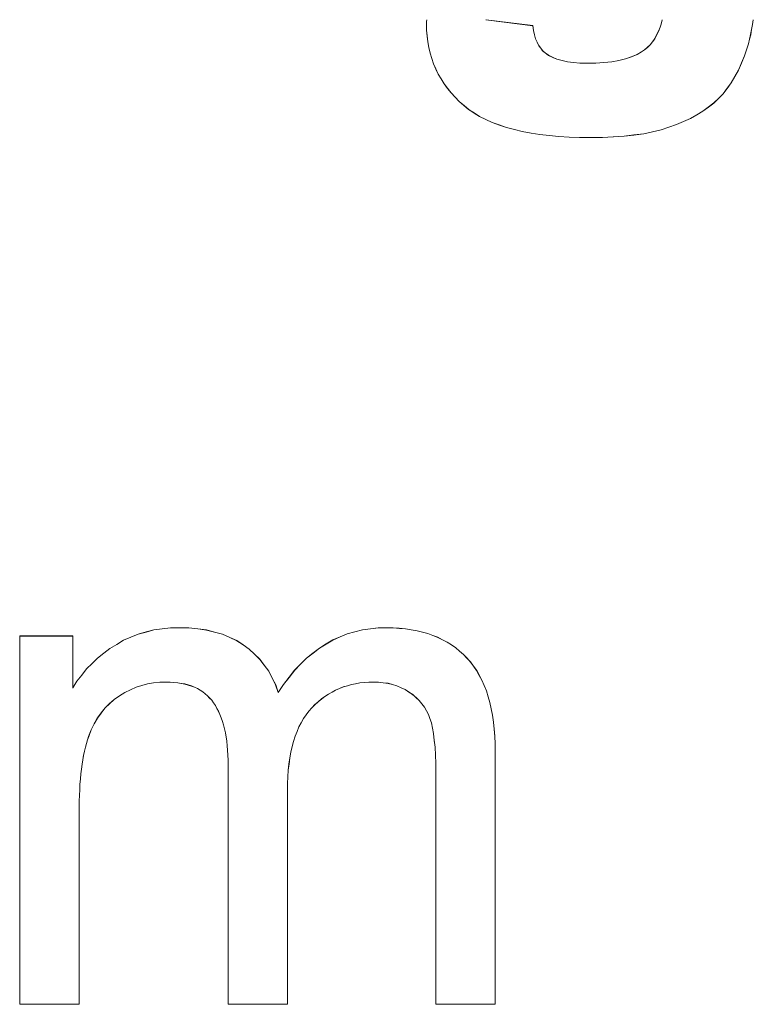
# Model space of a CAD drawing. Extents: x 229 to 926, y 37 to 878.
# Tile 143 of 194: x 325.9 to 329.51, y 839.56 to 844.41. Entities that reach past the tile are written whole.
import ezdxf

# ---------------------------------------------------------------- set-up
doc = ezdxf.new("R2010")
doc.units = 0
doc.layers.get('0').update_dxf_attribs({"lineweight": 13})
doc.layers.add('Beschriftung', color=7, linetype='Continuous', lineweight=25)
doc.layers.add('Beschriftung-A03ENJ5NI0', color=7, linetype='Continuous', lineweight=25)

# ---------------------------------------------------------------- blocks, each defined once
blk = doc.blocks.new('Referenz-A03ENJ5LI0', base_point=(255.7277, 65.704))
at = {"layer": 'Beschriftung', "color": 0, "lineweight": -2}
for p, q in [((327.8982, 844.3971), (327.8984, 844.406)), ((327.8982, 844.3852), (327.8982, 844.3971)), ((328.1915, 844.406), (328.4206, 844.3766)), ((329.0525, 844.3846), (329.0565, 844.406)), ((329.5055, 844.406), (329.5021, 844.3823)), ((327.8982, 844.3549), (327.8982, 844.3852)), ((327.901, 844.3258), (327.8982, 844.3549)), ((328.4206, 844.3766), (328.4238, 844.3524)), ((328.4238, 844.3524), (328.4292, 844.3321)), ((329.0299, 844.3307), (329.0395, 844.3487)), ((329.0395, 844.3487), (329.0472, 844.3697)), ((329.0472, 844.3697), (329.0525, 844.3846)), ((329.4974, 844.3574), (329.4926, 844.3325)), ((329.5021, 844.3823), (329.4974, 844.3574)), ((327.9038, 844.2968), (327.901, 844.3258)), ((327.9096, 844.2691), (327.9038, 844.2968)), ((328.4292, 844.3321), (328.4346, 844.3116)), ((328.4346, 844.3116), (328.4422, 844.295)), ((328.4422, 844.295), (328.4497, 844.2784)), ((328.9975, 844.2822), (329.0089, 844.2974)), ((329.0089, 844.2974), (329.0203, 844.3126)), ((329.0203, 844.3126), (329.0299, 844.3307)), ((329.4871, 844.3101), (329.4816, 844.2877)), ((329.4926, 844.3325), (329.4871, 844.3101)), ((327.9154, 844.2414), (327.9096, 844.2691)), ((327.924, 844.215), (327.9154, 844.2414)), ((328.4497, 844.2784), (328.4594, 844.2656)), ((328.4594, 844.2656), (328.4691, 844.2527)), ((328.4691, 844.2527), (328.481, 844.2437)), ((328.481, 844.2437), (328.4972, 844.2307)), ((328.9334, 844.2342), (328.9558, 844.2483)), ((328.9558, 844.2483), (328.9709, 844.2577)), ((328.9709, 844.2577), (328.9842, 844.27)), ((328.9842, 844.27), (328.9975, 844.2822)), ((329.4753, 844.2679), (329.4627, 844.2282)), ((329.4816, 844.2877), (329.4753, 844.2679)), ((327.9326, 844.1886), (327.924, 844.215)), ((328.4972, 844.2307), (328.5183, 844.2209)), ((328.5183, 844.2209), (328.5392, 844.2113)), ((328.5392, 844.2113), (328.565, 844.2048)), ((328.565, 844.2048), (328.5907, 844.1983)), ((328.5907, 844.1983), (328.6211, 844.1951)), ((328.6211, 844.1951), (328.6515, 844.1918)), ((328.7314, 844.1918), (328.7707, 844.1953)), ((328.7707, 844.1953), (328.81, 844.1989)), ((328.81, 844.1989), (328.8436, 844.2059)), ((328.8436, 844.2059), (328.8773, 844.213)), ((328.8773, 844.213), (328.9054, 844.2236)), ((328.9054, 844.2236), (328.9334, 844.2342)), ((329.4475, 844.1929), (329.4324, 844.1574)), ((329.4627, 844.2282), (329.4475, 844.1929)), ((327.9441, 844.1635), (327.9326, 844.1886)), ((327.9556, 844.1384), (327.9441, 844.1635)), ((328.6515, 844.1918), (328.6866, 844.1918)), ((328.6866, 844.1918), (328.7314, 844.1918)), ((329.4324, 844.1574), (329.4146, 844.1262)), ((327.9699, 844.1147), (327.9556, 844.1384)), ((327.9843, 844.091), (327.9699, 844.1147)), ((329.4146, 844.1262), (329.3969, 844.0952)), ((328.0015, 844.0685), (327.9843, 844.091)), ((328.0188, 844.0462), (328.0015, 844.0685)), ((329.3767, 844.0683), (329.3565, 844.0414)), ((329.3969, 844.0952), (329.3767, 844.0683)), ((328.0389, 844.025), (328.0188, 844.0462)), ((328.059, 844.0039), (328.0389, 844.025)), ((328.082, 843.9842), (328.059, 844.0039)), ((329.3337, 844.0188), (329.3109, 843.9962)), ((329.3565, 844.0414), (329.3337, 844.0188)), ((328.105, 843.9643), (328.082, 843.9842)), ((328.132, 843.9471), (328.105, 843.9643)), ((329.2577, 843.9559), (329.2273, 843.9381)), ((329.2843, 843.976), (329.2577, 843.9559)), ((329.3109, 843.9962), (329.2843, 843.976)), ((328.159, 843.9298), (328.132, 843.9471)), ((328.1899, 843.9149), (328.159, 843.9298)), ((328.2209, 843.9001), (328.1899, 843.9149)), ((329.1626, 843.9052), (329.1284, 843.89)), ((329.1969, 843.9204), (329.1626, 843.9052)), ((329.2273, 843.9381), (329.1969, 843.9204)), ((328.2559, 843.8878), (328.2209, 843.9001)), ((328.2909, 843.8755), (328.2559, 843.8878)), ((328.3298, 843.8655), (328.2909, 843.8755)), ((328.3688, 843.8556), (328.3298, 843.8655)), ((328.4118, 843.8482), (328.3688, 843.8556)), ((329.0092, 843.8548), (328.9662, 843.8451)), ((329.0523, 843.8643), (329.0092, 843.8548)), ((329.0904, 843.8771), (329.0523, 843.8643)), ((329.1284, 843.89), (329.0904, 843.8771)), ((328.4547, 843.8408), (328.4118, 843.8482)), ((328.5017, 843.8358), (328.4547, 843.8408)), ((328.5485, 843.831), (328.5017, 843.8358)), ((328.5996, 843.8285), (328.5485, 843.831)), ((328.6505, 843.826), (328.5996, 843.8285)), ((328.7054, 843.826), (328.6505, 843.826)), ((328.7636, 843.826), (328.7054, 843.826)), ((328.8168, 843.8292), (328.7636, 843.826)), ((328.8699, 843.8324), (328.8168, 843.8292)), ((328.9181, 843.8388), (328.8699, 843.8324)), ((328.9662, 843.8451), (328.9181, 843.8388)), ((326.4431, 841.3679), (326.4792, 841.3832)), ((326.4792, 841.3832), (326.5175, 841.3933)), ((326.5175, 841.3933), (326.556, 841.4035)), ((326.556, 841.4035), (326.5967, 841.4085)), ((326.5967, 841.4085), (326.6375, 841.4136)), ((326.6375, 841.4136), (326.6806, 841.4136)), ((326.6806, 841.4136), (326.7284, 841.4136)), ((326.7284, 841.4136), (326.772, 841.4083)), ((326.772, 841.4083), (326.8156, 841.4032)), ((326.8156, 841.4032), (326.855, 841.3927)), ((326.855, 841.3927), (326.8942, 841.3822)), ((327.4726, 841.3689), (327.5078, 841.3838)), ((327.5078, 841.3838), (327.545, 841.3938)), ((327.545, 841.3938), (327.5822, 841.4037)), ((327.5822, 841.4037), (327.6213, 841.4087)), ((327.6213, 841.4087), (327.6605, 841.4136)), ((327.6605, 841.4136), (327.7016, 841.4136)), ((327.7016, 841.4136), (327.7337, 841.4136)), ((327.7337, 841.4136), (327.7639, 841.4113)), ((327.7639, 841.4113), (327.7942, 841.409)), ((327.7942, 841.409), (327.8227, 841.4043)), ((327.8227, 841.4043), (327.8511, 841.3996)), ((327.8511, 841.3996), (327.8776, 841.3926)), ((327.8776, 841.3926), (327.9042, 841.3856)), ((327.9042, 841.3856), (327.9289, 841.3762)), ((325.8959, 839.5615), (325.8959, 841.3736)), ((325.8959, 841.3736), (326.1572, 841.3736)), ((326.1572, 841.3736), (326.1572, 841.1179)), ((326.3734, 841.3324), (326.4071, 841.3527)), ((326.4071, 841.3527), (326.4431, 841.3679)), ((326.8942, 841.3822), (326.9292, 841.3665)), ((326.9292, 841.3665), (326.9643, 841.3508)), ((326.9643, 841.3508), (326.995, 841.3298)), ((327.3705, 841.3143), (327.4039, 841.3342)), ((327.4039, 841.3342), (327.4372, 841.354)), ((327.4372, 841.354), (327.4726, 841.3689)), ((327.9289, 841.3762), (327.9536, 841.367)), ((327.9536, 841.367), (327.9765, 841.3553)), ((327.9765, 841.3553), (327.9993, 841.3437)), ((327.9993, 841.3437), (328.0203, 841.3297)), ((326.2789, 841.265), (326.3093, 841.2885)), ((326.3093, 841.2885), (326.3397, 841.3122)), ((326.3397, 841.3122), (326.3734, 841.3324)), ((326.995, 841.3298), (327.0256, 841.3089)), ((327.0256, 841.3089), (327.0517, 841.2838)), ((327.3077, 841.2646), (327.3391, 841.2894)), ((327.3391, 841.2894), (327.3705, 841.3143)), ((328.0203, 841.3297), (328.0413, 841.3157)), ((328.0413, 841.3157), (328.0604, 841.2993)), ((328.0604, 841.2993), (328.0796, 841.283)), ((326.2249, 841.2113), (326.2519, 841.2382)), ((326.2519, 841.2382), (326.2789, 841.265)), ((327.0517, 841.2838), (327.0779, 841.2587)), ((327.0779, 841.2587), (327.0995, 841.2295)), ((327.2782, 841.2348), (327.3077, 841.2646)), ((328.0796, 841.283), (328.0968, 841.2644)), ((328.0968, 841.2644), (328.1142, 841.2457)), ((328.1142, 841.2457), (328.1292, 841.2246)), ((326.2012, 841.1813), (326.2249, 841.2113)), ((327.0995, 841.2295), (327.1212, 841.2002)), ((327.1212, 841.2002), (327.1383, 841.1668)), ((327.2212, 841.1702), (327.2487, 841.2049)), ((327.2487, 841.2049), (327.2782, 841.2348)), ((328.1292, 841.2246), (328.1444, 841.2035)), ((328.1444, 841.2035), (328.1574, 841.1797)), ((326.1572, 841.1179), (326.1776, 841.1512)), ((326.1776, 841.1512), (326.2012, 841.1813)), ((326.555, 841.1426), (326.5253, 841.1383)), ((326.5848, 841.1469), (326.555, 841.1426)), ((326.6156, 841.1469), (326.5848, 841.1469)), ((326.6359, 841.1469), (326.6156, 841.1469)), ((326.6549, 841.1453), (326.6359, 841.1469)), ((326.6738, 841.1436), (326.6549, 841.1453)), ((326.6912, 841.1405), (326.6738, 841.1436)), ((326.7087, 841.1373), (326.6912, 841.1405)), ((327.1383, 841.1668), (327.1554, 841.1333)), ((327.1936, 841.1354), (327.2212, 841.1702)), ((327.5696, 841.1428), (327.5487, 841.1389)), ((327.5914, 841.1449), (327.5696, 841.1428)), ((327.6131, 841.1469), (327.5914, 841.1449)), ((327.6359, 841.1469), (327.6131, 841.1469)), ((327.6611, 841.1469), (327.6359, 841.1469)), ((327.6847, 841.1438), (327.6611, 841.1469)), ((327.7082, 841.1406), (327.6847, 841.1438)), ((327.7301, 841.1345), (327.7082, 841.1406)), ((328.1574, 841.1797), (328.1704, 841.156)), ((328.1704, 841.156), (328.1811, 841.1298)), ((326.4135, 841.0957), (326.3873, 841.0786)), ((326.4408, 841.1085), (326.4135, 841.0957)), ((326.4683, 841.1213), (326.4408, 841.1085)), ((326.4968, 841.1298), (326.4683, 841.1213)), ((326.5253, 841.1383), (326.4968, 841.1298)), ((326.7248, 841.1325), (326.7087, 841.1373)), ((326.7409, 841.1276), (326.7248, 841.1325)), ((326.7554, 841.1213), (326.7409, 841.1276)), ((326.77, 841.1149), (326.7554, 841.1213)), ((326.7833, 841.1069), (326.77, 841.1149)), ((326.7965, 841.0989), (326.7833, 841.1069)), ((326.8082, 841.0893), (326.7965, 841.0989)), ((327.1554, 841.1333), (327.168, 841.0957)), ((327.168, 841.0957), (327.1936, 841.1354)), ((327.4326, 841.0972), (327.4146, 841.0874)), ((327.4504, 841.1071), (327.4326, 841.0972)), ((327.4693, 841.1151), (327.4504, 841.1071)), ((327.4882, 841.1231), (327.4693, 841.1151)), ((327.5081, 841.129), (327.4882, 841.1231)), ((327.528, 841.135), (327.5081, 841.129)), ((327.5487, 841.1389), (327.528, 841.135)), ((327.752, 841.1283), (327.7301, 841.1345)), ((327.7724, 841.119), (327.752, 841.1283)), ((327.7927, 841.1097), (327.7724, 841.119)), ((327.8114, 841.0974), (327.7927, 841.1097)), ((327.83, 841.085), (327.8114, 841.0974)), ((328.1811, 841.1298), (328.192, 841.1036)), ((328.192, 841.1036), (328.2006, 841.0749)), ((326.361, 841.0616), (326.3384, 841.0406)), ((326.3873, 841.0786), (326.361, 841.0616)), ((326.8201, 841.0797), (326.8082, 841.0893)), ((326.8305, 841.0685), (326.8201, 841.0797)), ((326.8408, 841.0573), (326.8305, 841.0685)), ((326.8498, 841.0445), (326.8408, 841.0573)), ((326.8587, 841.0318), (326.8498, 841.0445)), ((327.3647, 841.0496), (327.3487, 841.0357)), ((327.3807, 841.0636), (327.3647, 841.0496)), ((327.3977, 841.0755), (327.3807, 841.0636)), ((327.4146, 841.0874), (327.3977, 841.0755)), ((327.8458, 841.0708), (327.83, 841.085)), ((327.8617, 841.0564), (327.8458, 841.0708)), ((327.8745, 841.0401), (327.8617, 841.0564)), ((328.2006, 841.0749), (328.2092, 841.0462)), ((328.2092, 841.0462), (328.2157, 841.0149)), ((326.2968, 840.9947), (326.2779, 840.9698)), ((326.3159, 841.0197), (326.2968, 840.9947)), ((326.3384, 841.0406), (326.3159, 841.0197)), ((326.8665, 841.0174), (326.8587, 841.0318)), ((326.8744, 841.003), (326.8665, 841.0174)), ((326.881, 840.987), (326.8744, 841.003)), ((327.3186, 841.0039), (327.3054, 840.9857)), ((327.3337, 841.0199), (327.3186, 841.0039)), ((327.3487, 841.0357), (327.3337, 841.0199)), ((327.8874, 841.0238), (327.8745, 841.0401)), ((327.8974, 841.0056), (327.8874, 841.0238)), ((327.9074, 840.9873), (327.8974, 841.0056)), ((328.2157, 841.0149), (328.2221, 840.9836)), ((326.2779, 840.9698), (326.2624, 840.9409)), ((326.8878, 840.9711), (326.881, 840.987)), ((326.8933, 840.9535), (326.8878, 840.9711)), ((326.8989, 840.9359), (326.8933, 840.9535)), ((327.281, 840.9469), (327.2697, 840.9262)), ((327.2923, 840.9674), (327.281, 840.9469)), ((327.3054, 840.9857), (327.2923, 840.9674)), ((327.9145, 840.967), (327.9074, 840.9873)), ((327.9217, 840.9467), (327.9145, 840.967)), ((327.927, 840.9201), (327.9217, 840.9467)), ((328.2221, 840.9836), (328.2265, 840.9499)), ((328.2265, 840.9499), (328.2309, 840.9161)), ((326.247, 840.912), (326.2352, 840.8792)), ((326.2624, 840.9409), (326.247, 840.912)), ((326.9034, 840.9167), (326.8989, 840.9359)), ((326.9078, 840.8975), (326.9034, 840.9167)), ((327.2605, 840.9032), (327.251, 840.8802)), ((327.2697, 840.9262), (327.2605, 840.9032)), ((327.9323, 840.8934), (327.927, 840.9201)), ((328.2309, 840.9161), (328.233, 840.8798)), ((326.2293, 840.8628), (326.2242, 840.8446)), ((326.2352, 840.8792), (326.2293, 840.8628)), ((326.9112, 840.8767), (326.9078, 840.8975)), ((326.9146, 840.856), (326.9112, 840.8767)), ((326.9168, 840.8336), (326.9146, 840.856)), ((327.2435, 840.8548), (327.236, 840.8293)), ((327.251, 840.8802), (327.2435, 840.8548)), ((327.9359, 840.8603), (327.9323, 840.8934)), ((327.9395, 840.8271), (327.9359, 840.8603)), ((328.233, 840.8798), (328.2351, 840.8435)), ((326.2146, 840.8064), (326.2102, 840.7863)), ((326.219, 840.8264), (326.2146, 840.8064)), ((326.2242, 840.8446), (326.219, 840.8264)), ((326.919, 840.8112), (326.9168, 840.8336)), ((326.9202, 840.7873), (326.919, 840.8112)), ((327.2303, 840.8015), (327.2248, 840.7737)), ((327.236, 840.8293), (327.2303, 840.8015)), ((327.9412, 840.7875), (327.9395, 840.8271)), ((328.2351, 840.8435), (328.2351, 840.8047)), ((328.2351, 840.8047), (328.2351, 839.5615)), ((326.2065, 840.7645), (326.2029, 840.7426)), ((326.2102, 840.7863), (326.2065, 840.7645)), ((326.9212, 840.7633), (326.9202, 840.7873)), ((326.9212, 840.7378), (326.9212, 840.7633)), ((327.2248, 840.7737), (327.221, 840.7436)), ((327.943, 840.7479), (327.9412, 840.7875)), ((326.1999, 840.719), (326.1969, 840.6953)), ((326.2029, 840.7426), (326.1999, 840.719)), ((326.9212, 839.5615), (326.9212, 840.7378)), ((327.2172, 840.7133), (327.2153, 840.6808)), ((327.221, 840.7436), (327.2172, 840.7133)), ((327.943, 840.7019), (327.943, 840.7479)), ((326.1947, 840.6699), (326.1925, 840.6444)), ((326.1969, 840.6953), (326.1947, 840.6699)), ((327.2153, 840.6808), (327.2135, 840.6482)), ((327.943, 839.5615), (327.943, 840.7019)), ((326.1911, 840.6172), (326.1895, 840.5899)), ((326.1925, 840.6444), (326.1911, 840.6172)), ((327.2135, 840.6482), (327.2135, 840.6132)), ((327.2135, 840.6132), (327.2135, 839.5615)), ((326.1889, 840.5608), (326.1881, 840.5317)), ((326.1895, 840.5899), (326.1889, 840.5608)), ((326.1881, 840.5317), (326.1881, 840.5008)), ((326.1881, 840.5008), (326.1881, 839.5615)), ((326.1881, 839.5615), (325.8959, 839.5615)), ((327.2135, 839.5615), (326.9212, 839.5615)), ((328.2351, 839.5615), (327.943, 839.5615))]:
    blk.add_line(p, q, dxfattribs=at)
blk = doc.blocks.new('Referenz-A03ENJ62I0', base_point=(255.7277, 65.7055))
at = {"layer": 'Beschriftung-A03ENJ5NI0', "color": 0, "lineweight": -2}
for p, q in [((327.8983, 844.3969), (327.8985, 844.406)), ((327.8983, 844.3849), (327.8983, 844.3969)), ((328.1896, 844.406), (328.4207, 844.3764)), ((329.0526, 844.3843), (329.0566, 844.4057)), ((329.0566, 844.4057), (329.0566, 844.406)), ((329.5056, 844.406), (329.5022, 844.382)), ((327.8983, 844.3546), (327.8983, 844.3849)), ((327.9011, 844.3256), (327.8983, 844.3546)), ((328.4207, 844.3764), (328.424, 844.3522)), ((328.424, 844.3522), (328.4293, 844.3318)), ((329.03, 844.3304), (329.0396, 844.3485)), ((329.0396, 844.3485), (329.0473, 844.3695)), ((329.0473, 844.3695), (329.0526, 844.3843)), ((329.4975, 844.3571), (329.4927, 844.3322)), ((329.5022, 844.382), (329.4975, 844.3571)), ((327.904, 844.2965), (327.9011, 844.3256)), ((327.9098, 844.2688), (327.904, 844.2965)), ((328.4293, 844.3318), (328.4347, 844.3113)), ((328.4347, 844.3113), (328.4423, 844.2947)), ((328.4423, 844.2947), (328.4499, 844.2781)), ((328.9976, 844.2819), (329.009, 844.2971)), ((329.009, 844.2971), (329.0204, 844.3123)), ((329.0204, 844.3123), (329.03, 844.3304)), ((329.4872, 844.3098), (329.4817, 844.2875)), ((329.4927, 844.3322), (329.4872, 844.3098)), ((327.9155, 844.2411), (327.9098, 844.2688)), ((327.9241, 844.2147), (327.9155, 844.2411)), ((328.4499, 844.2781), (328.4595, 844.2653)), ((328.4595, 844.2653), (328.4692, 844.2524)), ((328.4692, 844.2524), (328.4811, 844.2434)), ((328.4811, 844.2434), (328.4973, 844.2304)), ((328.9336, 844.2339), (328.9559, 844.2481)), ((328.9559, 844.2481), (328.971, 844.2575)), ((328.971, 844.2575), (328.9843, 844.2697)), ((328.9843, 844.2697), (328.9976, 844.2819)), ((329.4754, 844.2676), (329.4628, 844.228)), ((329.4817, 844.2875), (329.4754, 844.2676)), ((327.9327, 844.1884), (327.9241, 844.2147)), ((328.4973, 844.2304), (328.5184, 844.2207)), ((328.5184, 844.2207), (328.5393, 844.211)), ((328.5393, 844.211), (328.5651, 844.2045)), ((328.5651, 844.2045), (328.5908, 844.198)), ((328.5908, 844.198), (328.6212, 844.1948)), ((328.6212, 844.1948), (328.6516, 844.1915)), ((328.7315, 844.1915), (328.7708, 844.1951)), ((328.7708, 844.1951), (328.8101, 844.1986)), ((328.8101, 844.1986), (328.8437, 844.2056)), ((328.8437, 844.2056), (328.8774, 844.2128)), ((328.8774, 844.2128), (328.9055, 844.2233)), ((328.9055, 844.2233), (328.9336, 844.2339)), ((329.4476, 844.1926), (329.4325, 844.1572)), ((329.4628, 844.228), (329.4476, 844.1926)), ((327.9442, 844.1632), (327.9327, 844.1884)), ((327.9557, 844.1381), (327.9442, 844.1632)), ((328.6516, 844.1915), (328.6867, 844.1915)), ((328.6867, 844.1915), (328.7315, 844.1915)), ((329.4325, 844.1572), (329.4148, 844.126)), ((327.9701, 844.1144), (327.9557, 844.1381)), ((327.9844, 844.0907), (327.9701, 844.1144)), ((329.4148, 844.126), (329.3971, 844.0949)), ((328.0017, 844.0682), (327.9844, 844.0907)), ((328.0189, 844.0459), (328.0017, 844.0682)), ((329.3768, 844.068), (329.3566, 844.0411)), ((329.3971, 844.0949), (329.3768, 844.068)), ((328.039, 844.0247), (328.0189, 844.0459)), ((328.0591, 844.0037), (328.039, 844.0247)), ((328.0821, 843.9839), (328.0591, 844.0037)), ((329.3338, 844.0185), (329.311, 843.996)), ((329.3566, 844.0411), (329.3338, 844.0185)), ((328.1051, 843.9641), (328.0821, 843.9839)), ((328.1321, 843.9468), (328.1051, 843.9641)), ((329.2578, 843.9556), (329.2274, 843.9379)), ((329.2844, 843.9758), (329.2578, 843.9556)), ((329.311, 843.996), (329.2844, 843.9758)), ((328.1591, 843.9295), (328.1321, 843.9468)), ((328.19, 843.9147), (328.1591, 843.9295)), ((328.221, 843.8999), (328.19, 843.9147)), ((329.1627, 843.9049), (329.1285, 843.8897)), ((329.197, 843.9202), (329.1627, 843.9049)), ((329.2274, 843.9379), (329.197, 843.9202)), ((328.256, 843.8875), (328.221, 843.8999)), ((328.291, 843.8752), (328.256, 843.8875)), ((328.3299, 843.8652), (328.291, 843.8752)), ((328.3689, 843.8554), (328.3299, 843.8652)), ((328.4119, 843.848), (328.3689, 843.8554)), ((329.0094, 843.8545), (328.9663, 843.8449)), ((329.0525, 843.8641), (329.0094, 843.8545)), ((329.0905, 843.8768), (329.0525, 843.8641)), ((329.1285, 843.8897), (329.0905, 843.8768)), ((328.4548, 843.8405), (328.4119, 843.848)), ((328.5018, 843.8356), (328.4548, 843.8405)), ((328.5487, 843.8307), (328.5018, 843.8356)), ((328.5997, 843.8282), (328.5487, 843.8307)), ((328.6507, 843.8257), (328.5997, 843.8282)), ((328.7055, 843.8257), (328.6507, 843.8257)), ((328.7637, 843.8257), (328.7055, 843.8257)), ((328.8169, 843.8289), (328.7637, 843.8257)), ((328.87, 843.8321), (328.8169, 843.8289)), ((328.9182, 843.8385), (328.87, 843.8321)), ((328.9663, 843.8449), (328.9182, 843.8385)), ((326.4433, 841.3677), (326.4793, 841.3829)), ((326.4793, 841.3829), (326.5177, 841.3931)), ((326.5177, 841.3931), (326.5561, 841.4032)), ((326.5561, 841.4032), (326.5968, 841.4083)), ((326.5968, 841.4083), (326.6376, 841.4133)), ((326.6376, 841.4133), (326.6807, 841.4133)), ((326.6807, 841.4133), (326.7285, 841.4133)), ((326.7285, 841.4133), (326.7721, 841.4081)), ((326.7721, 841.4081), (326.8158, 841.4029)), ((326.8158, 841.4029), (326.8551, 841.3925)), ((326.8551, 841.3925), (326.8944, 841.382)), ((327.4727, 841.3687), (327.5079, 841.3836)), ((327.5079, 841.3836), (327.5451, 841.3935)), ((327.5451, 841.3935), (327.5824, 841.4035)), ((327.5824, 841.4035), (327.6214, 841.4085)), ((327.6214, 841.4085), (327.6606, 841.4133)), ((327.6606, 841.4133), (327.7017, 841.4133)), ((327.7017, 841.4133), (327.7338, 841.4133)), ((327.7338, 841.4133), (327.7641, 841.411)), ((327.7641, 841.411), (327.7943, 841.4087)), ((327.7943, 841.4087), (327.8228, 841.404)), ((327.8228, 841.404), (327.8512, 841.3994)), ((327.8512, 841.3994), (327.8778, 841.3923)), ((327.8778, 841.3923), (327.9043, 841.3853)), ((327.9043, 841.3853), (327.929, 841.376)), ((325.896, 839.5612), (325.896, 841.3734)), ((325.896, 841.3734), (326.1574, 841.3734)), ((326.1574, 841.3734), (326.1574, 841.1176)), ((326.3736, 841.3322), (326.4072, 841.3525)), ((326.4072, 841.3525), (326.4433, 841.3677)), ((326.8944, 841.382), (326.9293, 841.3662)), ((326.9293, 841.3662), (326.9644, 841.3505)), ((326.9644, 841.3505), (326.9951, 841.3295)), ((327.3706, 841.314), (327.404, 841.3339)), ((327.404, 841.3339), (327.4373, 841.3537)), ((327.4373, 841.3537), (327.4727, 841.3687)), ((327.929, 841.376), (327.9537, 841.3667)), ((327.9537, 841.3667), (327.9766, 841.3551)), ((327.9766, 841.3551), (327.9994, 841.3434)), ((327.9994, 841.3434), (328.0204, 841.3294)), ((326.279, 841.2647), (326.3094, 841.2883)), ((326.3094, 841.2883), (326.3398, 841.3119)), ((326.3398, 841.3119), (326.3736, 841.3322)), ((326.9951, 841.3295), (327.0257, 841.3087)), ((327.0257, 841.3087), (327.0518, 841.2836)), ((327.3078, 841.2644), (327.3393, 841.2891)), ((327.3393, 841.2891), (327.3706, 841.314)), ((328.0204, 841.3294), (328.0415, 841.3154)), ((328.0415, 841.3154), (328.0606, 841.2991)), ((328.0606, 841.2991), (328.0797, 841.2828)), ((326.2251, 841.2111), (326.252, 841.2379)), ((326.252, 841.2379), (326.279, 841.2647)), ((327.0518, 841.2836), (327.078, 841.2584)), ((327.078, 841.2584), (327.0996, 841.2292)), ((327.2783, 841.2345), (327.3078, 841.2644)), ((328.0797, 841.2828), (328.0969, 841.2641)), ((328.0969, 841.2641), (328.1143, 841.2454)), ((328.1143, 841.2454), (328.1294, 841.2243)), ((326.2013, 841.181), (326.2251, 841.2111)), ((327.0996, 841.2292), (327.1213, 841.1999)), ((327.1213, 841.1999), (327.1385, 841.1665)), ((327.2213, 841.1699), (327.2489, 841.2047)), ((327.2489, 841.2047), (327.2783, 841.2345)), ((328.1294, 841.2243), (328.1446, 841.2032)), ((328.1446, 841.2032), (328.1576, 841.1795)), ((326.1574, 841.1176), (326.1777, 841.151)), ((326.1777, 841.151), (326.2013, 841.181)), ((326.5551, 841.1423), (326.5254, 841.1381)), ((326.5849, 841.1466), (326.5551, 841.1423)), ((326.6158, 841.1466), (326.5849, 841.1466)), ((326.6361, 841.1466), (326.6158, 841.1466)), ((326.655, 841.145), (326.6361, 841.1466)), ((326.6739, 841.1434), (326.655, 841.145)), ((326.6913, 841.1402), (326.6739, 841.1434)), ((326.7088, 841.137), (326.6913, 841.1402)), ((327.1385, 841.1665), (327.1555, 841.133)), ((327.1938, 841.1351), (327.2213, 841.1699)), ((327.5697, 841.1426), (327.5489, 841.1387)), ((327.5915, 841.1447), (327.5697, 841.1426)), ((327.6132, 841.1466), (327.5915, 841.1447)), ((327.636, 841.1466), (327.6132, 841.1466)), ((327.6612, 841.1466), (327.636, 841.1466)), ((327.6848, 841.1435), (327.6612, 841.1466)), ((327.7083, 841.1404), (327.6848, 841.1435)), ((327.7303, 841.1342), (327.7083, 841.1404)), ((328.1576, 841.1795), (328.1705, 841.1558)), ((328.1705, 841.1558), (328.1812, 841.1295)), ((326.4136, 841.0955), (326.3874, 841.0784)), ((326.4409, 841.1082), (326.4136, 841.0955)), ((326.4684, 841.121), (326.4409, 841.1082)), ((326.4969, 841.1295), (326.4684, 841.121)), ((326.5254, 841.1381), (326.4969, 841.1295)), ((326.7249, 841.1322), (326.7088, 841.137)), ((326.741, 841.1274), (326.7249, 841.1322)), ((326.7555, 841.121), (326.741, 841.1274)), ((326.7702, 841.1146), (326.7555, 841.121)), ((326.7834, 841.1066), (326.7702, 841.1146)), ((326.7967, 841.0986), (326.7834, 841.1066)), ((326.8084, 841.0891), (326.7967, 841.0986)), ((327.1555, 841.133), (327.1681, 841.0955)), ((327.1681, 841.0955), (327.1938, 841.1351)), ((327.4327, 841.0969), (327.4148, 841.0871)), ((327.4505, 841.1069), (327.4327, 841.0969)), ((327.4694, 841.1148), (327.4505, 841.1069)), ((327.4884, 841.1228), (327.4694, 841.1148)), ((327.5082, 841.1287), (327.4884, 841.1228)), ((327.5281, 841.1347), (327.5082, 841.1287)), ((327.5489, 841.1387), (327.5281, 841.1347)), ((327.7522, 841.1281), (327.7303, 841.1342)), ((327.7725, 841.1188), (327.7522, 841.1281)), ((327.7929, 841.1095), (327.7725, 841.1188)), ((327.8115, 841.0971), (327.7929, 841.1095)), ((327.8302, 841.0848), (327.8115, 841.0971)), ((328.1812, 841.1295), (328.1921, 841.1033)), ((328.1921, 841.1033), (328.2007, 841.0747)), ((326.3612, 841.0614), (326.3385, 841.0404)), ((326.3874, 841.0784), (326.3612, 841.0614)), ((326.8202, 841.0795), (326.8084, 841.0891)), ((326.8306, 841.0683), (326.8202, 841.0795)), ((326.8409, 841.0571), (326.8306, 841.0683)), ((326.8499, 841.0443), (326.8409, 841.0571)), ((326.8589, 841.0315), (326.8499, 841.0443)), ((327.3648, 841.0493), (327.3488, 841.0355)), ((327.3808, 841.0633), (327.3648, 841.0493)), ((327.3978, 841.0752), (327.3808, 841.0633)), ((327.4148, 841.0871), (327.3978, 841.0752)), ((327.846, 841.0705), (327.8302, 841.0848)), ((327.8618, 841.0561), (327.846, 841.0705)), ((327.8747, 841.0399), (327.8618, 841.0561)), ((328.2007, 841.0747), (328.2093, 841.0459)), ((328.2093, 841.0459), (328.2158, 841.0146)), ((326.316, 841.0194), (326.297, 840.9945)), ((326.3385, 841.0404), (326.316, 841.0194)), ((326.8667, 841.0171), (326.8589, 841.0315)), ((326.8745, 841.0027), (326.8667, 841.0171)), ((326.8811, 840.9867), (326.8745, 841.0027)), ((327.3188, 841.0037), (327.3056, 840.9855)), ((327.3338, 841.0196), (327.3188, 841.0037)), ((327.3488, 841.0355), (327.3338, 841.0196)), ((327.8875, 841.0235), (327.8747, 841.0399)), ((327.8975, 841.0053), (327.8875, 841.0235)), ((327.9075, 840.987), (327.8975, 841.0053)), ((328.2158, 841.0146), (328.2223, 840.9834)), ((326.278, 840.9695), (326.2625, 840.9406)), ((326.297, 840.9945), (326.278, 840.9695)), ((326.8879, 840.9708), (326.8811, 840.9867)), ((326.8935, 840.9533), (326.8879, 840.9708)), ((326.8991, 840.9357), (326.8935, 840.9533)), ((327.2812, 840.9466), (327.2699, 840.9259)), ((327.2924, 840.9672), (327.2812, 840.9466)), ((327.3056, 840.9855), (327.2924, 840.9672)), ((327.9146, 840.9668), (327.9075, 840.987)), ((327.9218, 840.9465), (327.9146, 840.9668)), ((327.9271, 840.9199), (327.9218, 840.9465)), ((328.2223, 840.9834), (328.2266, 840.9496)), ((328.2266, 840.9496), (328.231, 840.9158)), ((326.2472, 840.9118), (326.2353, 840.879)), ((326.2625, 840.9406), (326.2472, 840.9118)), ((326.9035, 840.9165), (326.8991, 840.9357)), ((326.9079, 840.8973), (326.9035, 840.9165)), ((327.2606, 840.9029), (327.2511, 840.8799)), ((327.2699, 840.9259), (327.2606, 840.9029)), ((327.9325, 840.8931), (327.9271, 840.9199)), ((328.231, 840.9158), (328.2331, 840.8796)), ((326.2295, 840.8626), (326.2243, 840.8444)), ((326.2353, 840.879), (326.2295, 840.8626)), ((326.9113, 840.8765), (326.9079, 840.8973)), ((326.9147, 840.8557), (326.9113, 840.8765)), ((326.9169, 840.8333), (326.9147, 840.8557)), ((327.2436, 840.8545), (327.2361, 840.8291)), ((327.2511, 840.8799), (327.2436, 840.8545)), ((327.936, 840.86), (327.9325, 840.8931)), ((327.9396, 840.8269), (327.936, 840.86)), ((328.2331, 840.8796), (328.2353, 840.8433)), ((326.2148, 840.8061), (326.2103, 840.7861)), ((326.2191, 840.8261), (326.2148, 840.8061)), ((326.2243, 840.8444), (326.2191, 840.8261)), ((326.9192, 840.811), (326.9169, 840.8333)), ((326.9203, 840.787), (326.9192, 840.811)), ((327.2304, 840.8013), (327.2249, 840.7735)), ((327.2361, 840.8291), (327.2304, 840.8013)), ((327.9414, 840.7872), (327.9396, 840.8269)), ((328.2353, 840.8433), (328.2353, 840.8045)), ((328.2353, 840.8045), (328.2353, 839.5612)), ((326.2066, 840.7642), (326.203, 840.7424)), ((326.2103, 840.7861), (326.2066, 840.7642)), ((326.9214, 840.7631), (326.9203, 840.787)), ((326.9214, 840.7375), (326.9214, 840.7631)), ((327.2249, 840.7735), (327.2211, 840.7433)), ((327.9431, 840.7477), (327.9414, 840.7872)), ((326.2, 840.7188), (326.1971, 840.6951)), ((326.203, 840.7424), (326.2, 840.7188)), ((326.9214, 839.5612), (326.9214, 840.7375)), ((327.2173, 840.7131), (327.2154, 840.6806)), ((327.2211, 840.7433), (327.2173, 840.7131)), ((327.9431, 840.7016), (327.9431, 840.7477)), ((326.1949, 840.6696), (326.1926, 840.6442)), ((326.1971, 840.6951), (326.1949, 840.6696)), ((327.2154, 840.6806), (327.2136, 840.648)), ((327.9431, 839.5612), (327.9431, 840.7016)), ((326.1912, 840.6169), (326.1897, 840.5896)), ((326.1926, 840.6442), (326.1912, 840.6169)), ((327.2136, 840.648), (327.2136, 840.613)), ((327.2136, 840.613), (327.2136, 839.5612)), ((326.189, 840.5605), (326.1883, 840.5315)), ((326.1897, 840.5896), (326.189, 840.5605)), ((326.1883, 840.5315), (326.1883, 840.5006)), ((326.1883, 840.5006), (326.1883, 839.5612)), ((326.1883, 839.5612), (325.896, 839.5612)), ((327.2136, 839.5612), (326.9214, 839.5612)), ((328.2353, 839.5612), (327.9431, 839.5612))]:
    blk.add_line(p, q, dxfattribs=at)

msp = doc.modelspace()

# ---------------------------------------------------------------- block references
at = {"color": 251, "lineweight": 13, "ltscale": 0.13, "true_color": 0x606060}
for name, p in [('Referenz-A03ENJ5LI0', (255.7277, 65.704)), ('Referenz-A03ENJ62I0', (255.7277, 65.7055))]:
    msp.add_blockref(name, p, dxfattribs=at)

doc.saveas('drawing.dxf')
